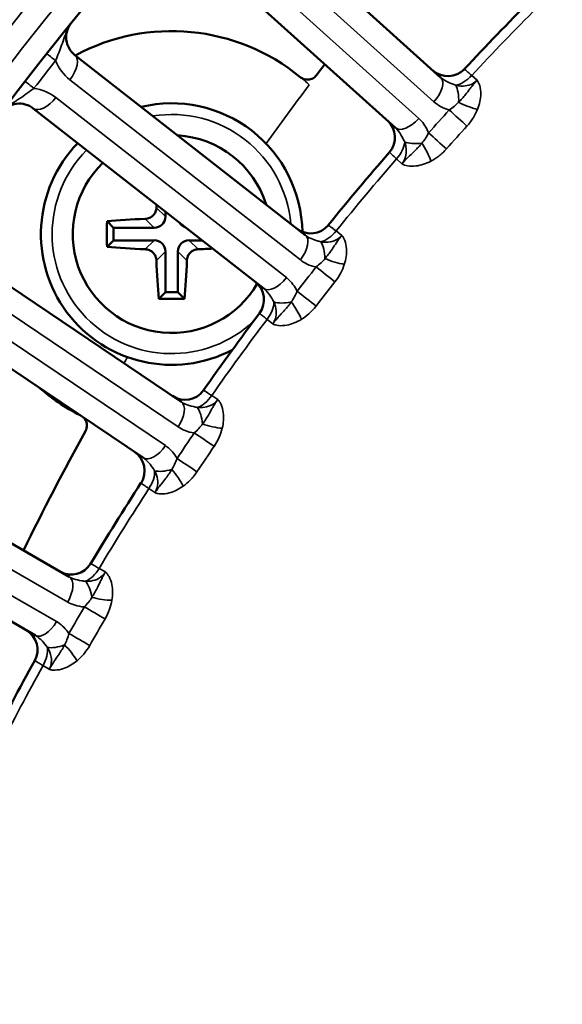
# Model space of a CAD drawing. Header units: inches. Extents: x 0 to 93.5, y 0 to 66.1.
# Tile 49 of 256: x 26.6 to 27.6, y 39.1 to 40.8. Entities that reach past the tile are written whole.
import ezdxf

# ---------------------------------------------------------------- set-up
doc = ezdxf.new("R2010")
doc.units = ezdxf.units.IN
doc.header["$LTSCALE"] = 4
doc.header["$MEASUREMENT"] = 0
for name, color, linetype, lineweight in [('Dimension (ANSI)', 7, 'Continuous', 25), ('Visible (ANSI)', 7, 'Continuous', 50), ('Visible Narrow (ANSI)', 7, 'Continuous', 35)]:
    doc.layers.add(name, color=color, linetype=linetype, lineweight=lineweight)
doc.styles.add('Note Text (ANSI)', font='arial.ttf')
doc.dimstyles.new('Default (ANSI)', dxfattribs={"dimscale": 4, "dimtxt": 0.24, "dimasz": 0.098425, "dimexe": 0.125, "dimexo": 0.0625, "dimgap": 0.031496, "dimtad": 0, "dimtih": 1, "dimtoh": 1, "dimrnd": 1e-08, "dimzin": 4, "dimdsep": 46, "dimtxsty": 'Note Text (ANSI)', "dimcen": 0.09, "dimdle": 0.393701, "dimclrd": 256, "dimclre": 256, "dimclrt": 256, "dimadec": 0, "dimazin": 1, "dimtfac": 0.5, "dimtofl": 0, "dimtmove": 0, "dimatfit": 3, "dimfxl": 1, "dimtolj": 1, "dimtzin": 4, "dimlwd": -1, "dimlwe": -1, "dimarcsym": 0})

# ---------------------------------------------------------------- blocks, each defined once
blk = doc.blocks.new('*D16')
at = {"layer": 'Defpoints', "color": 0, "transparency": 16777216}
for p in [(15.4446, 45.9182), (30.9951, 45.9182), (21.6498, 28.5826)]:
    blk.add_point(p, dxfattribs=at)
at = {"layer": 'Dimension (ANSI)', "transparency": 16777216}
for p, q in [((30.7451, 45.9182), (14.9446, 45.9182)), ((15.4446, 28.9763), (15.4446, 45.5245)), ((21.3998, 28.5826), (14.9446, 28.5826))]:
    blk.add_line(p, q, dxfattribs=at)
for points in [[(15.379, 45.5245), (15.5102, 45.5245), (15.4446, 45.9182)], [(15.379, 28.9763), (15.5102, 28.9763), (15.4446, 28.5826)]]:
    blk.add_solid(points, dxfattribs=at)
at = {"layer": 'Dimension (ANSI)', "transparency": 16777216, "insert": (14.3376, 35.6778), "char_height": 0.96, "attachment_point": 1, "rotation": 90, "style": 'Note Text (ANSI)'}
blk.add_mtext('\\A1;17.34', dxfattribs=at)

msp = doc.modelspace()

# ---------------------------------------------------------------- linework, layer by layer
at = {"layer": 'Visible (ANSI)'}
for p, q in [((27.3699, 40.7388), (26.9904, 41.0805)), ((26.9114, 40.9928), (27.2909, 40.651)), ((27.1336, 40.4636), (26.7311, 40.778)), ((26.6584, 40.6849), (27.0609, 40.3705)), ((26.8892, 40.5046), (26.8892, 40.4959)), ((26.7873, 40.4878), (26.7987, 40.4765)), ((26.8697, 40.4765), (26.7987, 40.4765)), ((26.7987, 40.4765), (26.7987, 40.4545)), ((26.917, 40.1725), (26.4936, 40.4581)), ((26.7873, 40.4432), (26.7987, 40.4545)), ((26.7987, 40.4545), (26.8697, 40.4545)), ((26.9306, 40.4545), (26.9533, 40.4545)), ((26.8892, 40.435), (26.8892, 40.364)), ((26.9112, 40.364), (26.9112, 40.435)), ((26.4276, 40.3602), (26.851, 40.0746)), ((26.8779, 40.3526), (26.8892, 40.364)), ((26.8892, 40.364), (26.9112, 40.364)), ((26.9225, 40.3526), (26.9112, 40.364)), ((26.7213, 39.8671), (26.279, 40.1224)), ((26.22, 40.0201), (26.6623, 39.7648))]:
    msp.add_line(p, q, dxfattribs=at)
for radius in [8.189, 6.1811, 5.8661, 5.748]:
    msp.add_circle((31.1926, 37.2174), radius, dxfattribs=at)
for centre, radius, start, end in [((31.1926, 37.2174), 5.1772, 135.0811, 136.9189), ((26.7554, 40.809), 0.0394, 141.0121, 232), ((26.9002, 40.4655), 0.3543, 50.6471, 118.3432), ((27.3825, 40.7804), 0.0394, 228, 316.9189), ((26.6342, 40.6539), 0.0394, 52, 142.5656), ((26.9002, 40.4655), 0.2283, 1.0007, 103.4909), ((27.2508, 40.6342), 0.0394, 319.0811, 48), ((26.9002, 40.4655), 0.1727, 17.4173, 86.5827), ((26.9002, 40.4655), 0.2283, 135.9499, 297.6721), ((31.1926, 37.2174), 5.1772, 139.0811, 140.9189), ((26.9002, 40.4655), 0.1727, 133.9888, 329.9268), ((27.1432, 40.506), 0.0394, 232, 320.9189), ((27.022, 40.3509), 0.0394, 323.0811, 52), ((31.1926, 37.2174), 5.1772, 143.0811, 144.9189), ((26.9002, 40.4655), 0.3543, 228.8543, 243.1457), ((26.9237, 40.2155), 0.0394, 236, 324.9189), ((26.8136, 40.0523), 0.0394, 327.0811, 56), ((31.1926, 37.2174), 5.1772, 147.0811, 148.9189), ((26.725, 39.9104), 0.0394, 240, 328.9189), ((26.6265, 39.7399), 0.0394, 331.0811, 60), ((31.1926, 37.2174), 5.1772, 151.0811, 152.9189)]:
    msp.add_arc(centre, radius, start, end, dxfattribs=at)
for centre, major_axis, ratio, start_param, end_param in [((26.9003, 40.4655), (0, -0.1969), 0.139173, 4.449636, 4.476393), ((26.8694, 40.4963), (0.0142, -0.0142), 0.980815, 5.507472, 7.058898), ((26.8115, 40.4655), (0, -0.1753), 0.139173, 4.584604, 4.840174), ((26.9002, 40.4654), (-0.1969, 0), 0.139173, 4.948385, 5.32314), ((26.931, 40.4963), (-0.0142, -0.0142), 0.980815, 6.111802, 6.694273), ((26.9002, 40.4656), (0.1969, 0), 0.139173, 4.101638, 4.476393), ((26.8694, 40.4347), (0.0142, 0.0142), 0.980815, 5.507472, 7.058898), ((26.931, 40.4347), (-0.0142, 0.0142), 0.980815, 5.507472, 7.058898), ((26.9002, 40.4656), (0.1969, 0), 0.139173, 4.948385, 5.084768), ((26.9003, 40.4655), (0, -0.1969), 0.139173, 4.948385, 5.32314), ((26.9001, 40.4655), (0, 0.1969), 0.139173, 4.101638, 4.476393), ((26.9002, 40.3768), (0.1753, 0), 0.139173, 4.584604, 4.840174)]:
    msp.add_ellipse(centre, major_axis=major_axis, ratio=ratio, start_param=start_param, end_param=end_param, dxfattribs=at)
for points in [[(27.153, 40.7428), (27.1579, 40.7492), (27.1628, 40.7556), (27.1677, 40.762)], [(26.6412, 39.9131), (26.6757, 39.9835), (26.7119, 40.0531), (26.7497, 40.1217)]]:
    msp.add_open_spline(points, degree=3, dxfattribs=at)
for points, knots in [([(27.1249, 40.7395), (27.1269, 40.7379), (27.1291, 40.7366), (27.134, 40.7351), (27.1366, 40.7349), (27.1417, 40.7353), (27.1442, 40.7361), (27.1477, 40.7379), (27.149, 40.7387), (27.1512, 40.7406), (27.1522, 40.7417), (27.153, 40.7428)], [0, 0, 0, 0, 0.01953222, 0.01953222, 0.03906445, 0.03906445, 0.05859667, 0.05859667, 0.06961597, 0.06961597, 0.08063528, 0.08063528, 0.08063528, 0.08063528]), ([(26.8737, 40.5115), (26.8736, 40.5092), (26.873, 40.5066), (26.871, 40.5019), (26.8695, 40.4997), (26.8677, 40.498), (26.866, 40.4962), (26.8638, 40.4947), (26.859, 40.4927), (26.8565, 40.4921), (26.8542, 40.492)], [-0.0372591, -0.0372591, -0.0372591, -0.0372591, -0.01882443, -0.01882443, 0, 0, 0, 0.01882443, 0.01882443, 0.0372591, 0.0372591, 0.0372591, 0.0372591]), ([(26.8542, 40.439), (26.8565, 40.4389), (26.859, 40.4383), (26.8638, 40.4363), (26.866, 40.4348), (26.8677, 40.433), (26.8695, 40.4313), (26.871, 40.4291), (26.873, 40.4243), (26.8736, 40.4218), (26.8737, 40.4195)], [-0.0372591, -0.0372591, -0.0372591, -0.0372591, -0.01882443, -0.01882443, 0, 0, 0, 0.01882443, 0.01882443, 0.0372591, 0.0372591, 0.0372591, 0.0372591]), ([(26.9267, 40.4195), (26.9268, 40.4218), (26.9273, 40.4243), (26.9294, 40.4291), (26.9309, 40.4313), (26.9327, 40.433), (26.9344, 40.4348), (26.9366, 40.4363), (26.9413, 40.4383), (26.9439, 40.4389), (26.9462, 40.439)], [-0.0372591, -0.0372591, -0.0372591, -0.0372591, -0.01882443, -0.01882443, 0, 0, 0, 0.01882443, 0.01882443, 0.0372591, 0.0372591, 0.0372591, 0.0372591]), ([(26.7497, 40.1217), (26.7509, 40.124), (26.7517, 40.1264), (26.7523, 40.1315), (26.7521, 40.1341), (26.7507, 40.139), (26.7495, 40.1413), (26.7474, 40.144), (26.7468, 40.1447), (26.7462, 40.1453)], [0, 0, 0, 0, 0.01953222, 0.01953222, 0.03906445, 0.03906445, 0.05859667, 0.05859667, 0.06512839, 0.06512839, 0.06512839, 0.06512839])]:
    msp.add_open_spline(points, degree=3, knots=knots, dxfattribs=at)
at = {"layer": 'Visible Narrow (ANSI)'}
for p, q in [((26.9787, 41.0381), (27.3582, 40.6964)), ((27.3319, 40.6671), (26.9523, 41.0089)), ((26.7224, 40.7349), (27.1249, 40.4204)), ((27.4241, 40.7425), (27.4335, 40.734)), ((27.1006, 40.3894), (26.6982, 40.7038)), ((27.3023, 40.5883), (27.2929, 40.5968)), ((26.8892, 40.4959), (26.8737, 40.5115)), ((26.8542, 40.492), (26.8697, 40.4765)), ((27.1873, 40.471), (27.1973, 40.4632)), ((26.8697, 40.4545), (26.8542, 40.439)), ((26.9462, 40.439), (26.9306, 40.4545)), ((26.8737, 40.4195), (26.8892, 40.435)), ((26.9112, 40.435), (26.9267, 40.4195)), ((26.4879, 40.4145), (26.9113, 40.1289)), ((26.8893, 40.0962), (26.4659, 40.3818)), ((27.0766, 40.3088), (27.0667, 40.3165)), ((26.9701, 40.1837), (26.9806, 40.1766)), ((26.2764, 40.0785), (26.7187, 39.8231)), ((26.699, 39.789), (26.2567, 40.0444)), ((26.871, 40.0141), (26.8605, 40.0212)), ((26.7735, 39.8819), (26.7845, 39.8756)), ((26.6865, 39.7058), (26.6755, 39.7122))]:
    msp.add_line(p, q, dxfattribs=at)
for radius in [6.3662, 5.8268, 5.7874]:
    msp.add_circle((31.1926, 37.2174), radius, dxfattribs=at)
for centre, radius, start, end in [((31.1926, 37.2174), 5.1602, 135.0882, 136.9118), ((31.1771, 37.2295), 5.7087, 141.6921, 142.3079), ((26.7709, 40.7969), 0.0787, 201.3542, 232), ((26.9002, 40.4655), 0.3543, 47.3289, 50.6471), ((26.6497, 40.6418), 0.0787, 52, 82.6458), ((26.9002, 40.4655), 0.2087, 4.9515, 99.0485), ((26.9002, 40.4655), 0.2087, 135.3767, 313.3743), ((31.1926, 37.2174), 5.1602, 139.0882, 140.9118), ((31.1926, 37.2174), 5.1602, 143.0882, 144.9118), ((31.1926, 37.2174), 5.1602, 147.0882, 148.9118), ((31.1926, 37.2174), 5.1602, 151.0882, 152.9118)]:
    msp.add_arc(centre, radius, start, end, dxfattribs=at)
for centre, major_axis, ratio, start_param, end_param in [((26.7131, 40.7561), (-0.0309, 0.0244), 0.003103, 0, 1.047206), ((26.7069, 40.747), (0.0242, 0.031), 0.5, 4.712389, 6.283185), ((27.3436, 40.7095), (0.0263, 0.0293), 0.5, 4.712389, 6.283185), ((27.4077, 40.7578), (-0.0263, -0.0293), 0.5698, 0.629236, 1.559974), ((26.6753, 40.7078), (-0.0312, 0.0241), 0.003103, 5.235979, 6.283185), ((27.3847, 40.6928), (-0.0033, -0.0392), 0.417627, 1.675906, 2.580298), ((26.6827, 40.716), (-0.0242, -0.031), 0.5, 0, 1.570796), ((27.418, 40.6983), (0.0366, -0.0146), 0.23794, 4.336885, 5.267623), ((27.3172, 40.6803), (-0.0263, -0.0293), 0.5, 0, 1.570796), ((32.642, 35.9123), (-5.4846, -6.0913), 0.866025, 4.709107, 4.715671), ((27.3995, 40.6689), (-0.0292, 0.0264), 0.001641, 1.0472, 2.169907), ((32.6503, 35.9049), (5.4609, 6.0649), 0.866025, 1.567514, 1.574079), ((27.3635, 40.629), (0.0293, -0.0263), 0.001641, 0.971686, 2.094393), ((27.276, 40.6115), (-0.0263, -0.0293), 0.5698, 1.581619, 2.512357), ((27.3382, 40.6411), (-0.0387, -0.0073), 0.417627, 0.561295, 1.465687), ((27.3362, 40.6075), (-0.0183, 0.0349), 0.23794, 4.157155, 5.087893), ((27.1094, 40.4325), (0.0242, 0.031), 0.5, 4.712389, 6.283185), ((27.1699, 40.4851), (-0.0242, -0.031), 0.5698, 0.629236, 1.559974), ((27.1515, 40.4187), (-0.0005, -0.0394), 0.417627, 1.675906, 2.580298), ((27.1844, 40.4265), (0.0375, -0.012), 0.23794, 4.336885, 5.267623), ((32.7295, 36.0166), (-5.0464, -6.459), 0.866025, 4.709107, 4.715671), ((27.1679, 40.3959), (-0.031, 0.0243), 0.001641, 1.0472, 2.169907), ((27.0851, 40.4015), (-0.0242, -0.031), 0.5, 0, 1.570796), ((32.7383, 36.0097), (5.0245, 6.4311), 0.866025, 1.567514, 1.574079), ((27.1348, 40.3535), (0.0311, -0.0242), 0.001641, 0.971686, 2.094393), ((27.0487, 40.33), (-0.0242, -0.031), 0.5698, 1.581619, 2.512357), ((27.1087, 40.3639), (-0.0381, -0.01), 0.417627, 0.561295, 1.465687), ((27.1091, 40.3302), (-0.0207, 0.0335), 0.23794, 4.157155, 5.087893), ((26.895, 40.1399), (0.022, 0.0326), 0.5, 4.712389, 6.283185), ((26.9518, 40.1966), (-0.022, -0.0326), 0.5698, 0.629236, 1.559974), ((26.9381, 40.129), (0.0022, -0.0393), 0.417627, 1.675906, 2.580298), ((26.9703, 40.1391), (0.0383, -0.0093), 0.23794, 4.336885, 5.267623), ((32.8095, 36.1267), (-4.5835, -6.7953), 0.866025, 4.709107, 4.715671), ((26.956, 40.1075), (-0.0326, 0.0221), 0.001641, 1.0472, 2.169907), ((26.873, 40.1072), (-0.022, -0.0326), 0.5, 0, 1.570796), ((32.8188, 36.1205), (4.5637, 6.7659), 0.866025, 1.567514, 1.574079), ((26.9259, 40.0628), (0.0327, -0.0219), 0.001641, 0.971686, 2.094393), ((26.8417, 40.0334), (-0.022, -0.0326), 0.5698, 1.581619, 2.512357), ((26.8992, 40.0714), (-0.0373, -0.0127), 0.417627, 0.561295, 1.465687), ((26.9019, 40.0378), (-0.023, 0.032), 0.23794, 4.157155, 5.087893), ((26.7543, 39.8935), (-0.0197, -0.0341), 0.5698, 0.629236, 1.559974), ((26.7016, 39.833), (0.0197, 0.0341), 0.5, 4.712389, 6.283185), ((26.7453, 39.8252), (0.005, -0.0391), 0.417627, 1.675906, 2.580298), ((26.7767, 39.8375), (0.0388, -0.0066), 0.23794, 4.336885, 5.267623), ((32.8817, 36.2422), (-4.0983, -7.0985), 0.866025, 4.709107, 4.715671), ((26.7647, 39.8049), (-0.034, 0.0198), 0.001641, 1.0472, 2.169907), ((32.8913, 36.2366), (4.0806, 7.0678), 0.866025, 1.567514, 1.574079), ((26.682, 39.7989), (-0.0197, -0.0341), 0.5, 0, 1.570796), ((26.7378, 39.7583), (0.0342, -0.0196), 0.001641, 0.971686, 2.094393), ((26.6559, 39.723), (-0.0197, -0.0341), 0.5698, 1.581619, 2.512357), ((26.7106, 39.7649), (-0.0363, -0.0152), 0.417627, 0.561295, 1.465687), ((26.7156, 39.7316), (-0.0251, 0.0303), 0.23794, 4.157155, 5.087893)]:
    msp.add_ellipse(centre, major_axis=major_axis, ratio=ratio, start_param=start_param, end_param=end_param, dxfattribs=at)
for points, knots in [([(26.6976, 40.7682), (26.6993, 40.7725), (26.7011, 40.7771), (26.7047, 40.7861), (26.7064, 40.7906), (26.7081, 40.7953), (26.7098, 40.8), (26.7115, 40.8047), (26.7141, 40.8123), (26.715, 40.8147), (26.7169, 40.8196), (26.7178, 40.8219), (26.7197, 40.8259), (26.7201, 40.8267), (26.7212, 40.8285), (26.7216, 40.8293), (26.7227, 40.831), (26.7229, 40.8314), (26.7236, 40.8323), (26.7237, 40.8325), (26.7241, 40.8329), (26.7241, 40.833), (26.7243, 40.8331), (26.7244, 40.8334), (26.7248, 40.8338)], [0, 0, 0, 0, 0.0566386, 0.0566386, 0.1115465, 0.1115465, 0.1115465, 0.1664545, 0.1664545, 0.1915781, 0.1915781, 0.2124246, 0.2124246, 0.2177588, 0.2177588, 0.2215388, 0.2215388, 0.2226832, 0.2226832, 0.2229871, 0.2229871, 0.2230401, 0.2230401, 0.223093, 0.223093, 0.223093, 0.223093]), ([(27.4241, 40.7425), (27.4216, 40.7446), (27.4194, 40.7465), (27.4146, 40.7507), (27.4126, 40.7524), (27.4114, 40.7534), (27.4113, 40.7536), (27.4113, 40.7536)], [0, 0, 0, 0, 0.060011, 0.060011, 0.1560285, 0.1560285, 0.1920118, 0.1920118, 0.1920118, 0.1920118]), ([(27.3962, 40.7253), (27.394, 40.7261), (27.392, 40.7269), (27.3848, 40.7297), (27.3804, 40.7316), (27.3741, 40.7354), (27.3719, 40.737), (27.3699, 40.7388)], [-0.129604, -0.129604, -0.129604, -0.129604, -0.1061449, -0.1061449, -0.040825, -0.040825, 0, 0, 0, 0]), ([(26.6029, 40.6778), (26.6031, 40.6781), (26.6033, 40.6783), (26.6034, 40.6784), (26.6035, 40.6785), (26.6038, 40.6789), (26.6039, 40.6791), (26.6047, 40.68), (26.605, 40.6803), (26.6063, 40.6818), (26.607, 40.6824), (26.6085, 40.6838), (26.6092, 40.6844), (26.6126, 40.6873), (26.6146, 40.6887), (26.6212, 40.6933), (26.6252, 40.6959), (26.6342, 40.7018), (26.639, 40.7051), (26.6492, 40.7122), (26.6547, 40.7161), (26.6598, 40.7199)], [0, 0, 0, 0, 0.0000415, 0.0000415, 0.0000945, 0.0000945, 0.0003984, 0.0003984, 0.0015428, 0.0015428, 0.0053228, 0.0053228, 0.010657, 0.010657, 0.0315035, 0.0315035, 0.0812568, 0.0812568, 0.1459688, 0.1459688, 0.2230816, 0.2230816, 0.2230816, 0.2230816]), ([(27.4335, 40.734), (27.4297, 40.73), (27.4248, 40.727), (27.4149, 40.7241), (27.4102, 40.7236), (27.4023, 40.7241), (27.3992, 40.7246), (27.3962, 40.7253)], [-1.5053387, -1.5053387, -1.5053387, -1.5053387, -1.4223073, -1.4223073, -1.356479, -1.356479, -1.3153364, -1.3153364, -1.3153364, -1.3153364]), ([(27.4335, 40.734), (27.4333, 40.7338), (27.4333, 40.7338), (27.4332, 40.7337), (27.4331, 40.7336), (27.433, 40.7335), (27.4329, 40.7334), (27.4327, 40.7332), (27.4326, 40.733), (27.432, 40.7324), (27.4318, 40.7322), (27.4307, 40.731), (27.4303, 40.7304), (27.4288, 40.7287), (27.4281, 40.7278), (27.4264, 40.7258), (27.4256, 40.7248), (27.4234, 40.7221), (27.4222, 40.7205), (27.4182, 40.7154), (27.4159, 40.7123), (27.4135, 40.7094), (27.4115, 40.7069), (27.4095, 40.7045), (27.4055, 40.6999), (27.4034, 40.6977), (27.4013, 40.6956)], [-0.0000072, -0.0000072, -0.0000072, -0.0000072, 0.0000144, 0.0000144, 0.000036, 0.000036, 0.0000793, 0.0000793, 0.0002391, 0.0002391, 0.0007972, 0.0007972, 0.0028304, 0.0028304, 0.0079047, 0.0079047, 0.0158167, 0.0158167, 0.0316406, 0.0316406, 0.0741838, 0.0741838, 0.0741838, 0.1112792, 0.1112792, 0.1483747, 0.1483747, 0.1483747, 0.1483747]), ([(27.4343, 40.6833), (27.4361, 40.6876), (27.4374, 40.6921), (27.4394, 40.7012), (27.4399, 40.7057), (27.4399, 40.7101), (27.44, 40.7151), (27.4394, 40.7201), (27.4376, 40.7264), (27.437, 40.7281), (27.4359, 40.7305), (27.4355, 40.7312), (27.4347, 40.7324), (27.4344, 40.7329), (27.4339, 40.7335), (27.4338, 40.7337), (27.4336, 40.7339), (27.4336, 40.7339), (27.4335, 40.734), (27.4335, 40.734), (27.4335, 40.734), (27.4335, 40.734), (27.4335, 40.734), (27.4335, 40.734), (27.4335, 40.734), (27.4335, 40.734), (27.4335, 40.734)], [-0.1483747, -0.1483747, -0.1483747, -0.1483747, -0.1112792, -0.1112792, -0.0741838, -0.0741838, -0.0741838, -0.0316406, -0.0316406, -0.0158167, -0.0158167, -0.0079047, -0.0079047, -0.0028304, -0.0028304, -0.0007972, -0.0007972, -0.0002391, -0.0002391, -0.0000793, -0.0000793, -0.000036, -0.000036, -0.0000144, -0.0000144, 0.0000072, 0.0000072, 0.0000072, 0.0000072]), ([(27.3582, 40.6964), (27.3617, 40.6933), (27.3655, 40.6905), (27.3744, 40.6856), (27.3795, 40.6836), (27.3848, 40.6821)], [0, 0, 0, 0, 0.04082497, 0.04082497, 0.08802318, 0.08802318, 0.08802318, 0.08802318]), ([(27.4013, 40.6956), (27.3991, 40.6932), (27.3966, 40.6909), (27.3911, 40.6864), (27.388, 40.6841), (27.3848, 40.6821)], [0, 0, 0, 0, 0.04206682, 0.04206682, 0.08937438, 0.08937438, 0.08937438, 0.08937438]), ([(27.4159, 40.654), (27.42, 40.6586), (27.4238, 40.6636), (27.4299, 40.6734), (27.4323, 40.6783), (27.4343, 40.6833)], [-0.08937438, -0.08937438, -0.08937438, -0.08937438, -0.04206682, -0.04206682, 0, 0, 0, 0]), ([(27.3488, 40.6421), (27.3483, 40.6434), (27.3478, 40.6447), (27.3436, 40.654), (27.3383, 40.6613), (27.3319, 40.6671)], [0.04155794, 0.04155794, 0.04155794, 0.04155794, 0.05326495, 0.05326495, 0.12966332, 0.12966332, 0.12966332, 0.12966332]), ([(27.2909, 40.651), (27.2945, 40.6477), (27.2977, 40.6436), (27.3027, 40.635), (27.3046, 40.6311), (27.3071, 40.6263)], [-0.1296633, -0.1296633, -0.1296633, -0.1296633, -0.053265, -0.053265, 0, 0, 0, 0]), ([(27.3488, 40.6421), (27.3472, 40.6388), (27.3453, 40.6355), (27.3413, 40.6295), (27.3393, 40.6268), (27.3372, 40.6243)], [0, 0, 0, 0, 0.04730953, 0.04730953, 0.08937438, 0.08937438, 0.08937438, 0.08937438]), ([(27.3071, 40.6263), (27.308, 40.6236), (27.3088, 40.6209), (27.3111, 40.6081), (27.3094, 40.5982), (27.3036, 40.5899), (27.303, 40.5891), (27.3023, 40.5883)], [-1.3153368, -1.3153368, -1.3153368, -1.3153368, -1.2778206, -1.2778206, -1.1409582, -1.1409582, -1.1253345, -1.1253345, -1.1253345, -1.1253345]), ([(27.3372, 40.6243), (27.3353, 40.622), (27.3333, 40.6197), (27.3292, 40.6152), (27.327, 40.613), (27.3247, 40.6107), (27.322, 40.6081), (27.3192, 40.6055), (27.3145, 40.6009), (27.3131, 40.5996), (27.3106, 40.5971), (27.3097, 40.5962), (27.3079, 40.5944), (27.3071, 40.5936), (27.3055, 40.5919), (27.305, 40.5914), (27.304, 40.5902), (27.3037, 40.5899), (27.3032, 40.5893), (27.3031, 40.5892), (27.3028, 40.5889), (27.3027, 40.5888), (27.3026, 40.5887), (27.3026, 40.5887), (27.3025, 40.5886), (27.3025, 40.5886), (27.3023, 40.5883)], [0, 0, 0, 0, 0.0370955, 0.0370955, 0.074191, 0.074191, 0.074191, 0.1167341, 0.1167341, 0.132558, 0.132558, 0.14047, 0.14047, 0.1455443, 0.1455443, 0.1475776, 0.1475776, 0.1481357, 0.1481357, 0.1482955, 0.1482955, 0.1483387, 0.1483387, 0.1483603, 0.1483603, 0.148382, 0.148382, 0.148382, 0.148382]), ([(27.2805, 40.6084), (27.2805, 40.6084), (27.2816, 40.6074), (27.2848, 40.6044), (27.2866, 40.6027), (27.29, 40.5996), (27.2914, 40.5982), (27.2929, 40.5968)], [0, 0, 0, 0, 0.0913718, 0.0913718, 0.1533041, 0.1533041, 0.1920118, 0.1920118, 0.1920118, 0.1920118]), ([(27.3529, 40.5928), (27.3576, 40.5953), (27.3622, 40.5982), (27.3713, 40.6053), (27.3759, 40.6096), (27.38, 40.6142)], [-0.08937438, -0.08937438, -0.08937438, -0.08937438, -0.04730953, -0.04730953, 0, 0, 0, 0]), ([(27.3023, 40.5883), (27.3023, 40.5883), (27.3023, 40.5883), (27.3023, 40.5883), (27.3023, 40.5883), (27.3023, 40.5883), (27.3023, 40.5883), (27.3023, 40.5883), (27.3024, 40.5883), (27.3024, 40.5883), (27.3025, 40.5882), (27.3027, 40.5881), (27.3029, 40.5879), (27.3035, 40.5875), (27.304, 40.5873), (27.3053, 40.5866), (27.3061, 40.5863), (27.3085, 40.5854), (27.3103, 40.585), (27.3167, 40.5838), (27.3218, 40.5838), (27.3268, 40.5844), (27.3312, 40.5849), (27.3356, 40.5859), (27.3444, 40.5888), (27.3487, 40.5906), (27.3529, 40.5928)], [-0.148382, -0.148382, -0.148382, -0.148382, -0.1483603, -0.1483603, -0.1483387, -0.1483387, -0.1482955, -0.1482955, -0.1481357, -0.1481357, -0.1475776, -0.1475776, -0.1455443, -0.1455443, -0.14047, -0.14047, -0.132558, -0.132558, -0.1167341, -0.1167341, -0.074191, -0.074191, -0.074191, -0.0370955, -0.0370955, 0, 0, 0, 0]), ([(27.1873, 40.471), (27.1848, 40.4729), (27.1824, 40.4747), (27.1773, 40.4785), (27.1752, 40.4801), (27.174, 40.481), (27.1738, 40.4812), (27.1738, 40.4812)], [0, 0, 0, 0, 0.060011, 0.060011, 0.1560285, 0.1560285, 0.1920118, 0.1920118, 0.1920118, 0.1920118]), ([(27.1607, 40.4519), (27.1585, 40.4526), (27.1564, 40.4532), (27.149, 40.4555), (27.1445, 40.4571), (27.138, 40.4605), (27.1357, 40.4619), (27.1336, 40.4636)], [-0.129604, -0.129604, -0.129604, -0.129604, -0.1061449, -0.1061449, -0.040825, -0.040825, 0, 0, 0, 0]), ([(27.1973, 40.4632), (27.1939, 40.4589), (27.1892, 40.4557), (27.1795, 40.4521), (27.1749, 40.4512), (27.1669, 40.4511), (27.1638, 40.4514), (27.1607, 40.4519)], [-1.5053388, -1.5053388, -1.5053388, -1.5053388, -1.4223071, -1.4223071, -1.3564791, -1.3564791, -1.3153365, -1.3153365, -1.3153365, -1.3153365]), ([(27.1973, 40.4632), (27.1971, 40.463), (27.1971, 40.463), (27.197, 40.4629), (27.197, 40.4628), (27.1969, 40.4627), (27.1968, 40.4626), (27.1966, 40.4623), (27.1965, 40.4622), (27.196, 40.4615), (27.1958, 40.4613), (27.1948, 40.46), (27.1944, 40.4594), (27.193, 40.4576), (27.1924, 40.4567), (27.1908, 40.4545), (27.1901, 40.4535), (27.1881, 40.4506), (27.187, 40.449), (27.1834, 40.4436), (27.1813, 40.4404), (27.1792, 40.4373), (27.1773, 40.4346), (27.1755, 40.4321), (27.1718, 40.4272), (27.1699, 40.4249), (27.168, 40.4226)], [-0.0000072, -0.0000072, -0.0000072, -0.0000072, 0.0000144, 0.0000144, 0.000036, 0.000036, 0.0000793, 0.0000793, 0.0002391, 0.0002391, 0.0007972, 0.0007972, 0.0028304, 0.0028304, 0.0079047, 0.0079047, 0.0158167, 0.0158167, 0.0316406, 0.0316406, 0.0741838, 0.0741838, 0.0741838, 0.1112792, 0.1112792, 0.1483747, 0.1483747, 0.1483747, 0.1483747]), ([(27.2017, 40.4126), (27.2031, 40.4171), (27.2042, 40.4217), (27.2055, 40.4309), (27.2057, 40.4354), (27.2054, 40.4398), (27.2052, 40.4448), (27.2043, 40.4498), (27.202, 40.4559), (27.2012, 40.4576), (27.2, 40.4599), (27.1995, 40.4606), (27.1987, 40.4617), (27.1983, 40.4622), (27.1978, 40.4627), (27.1977, 40.4629), (27.1975, 40.4631), (27.1974, 40.4631), (27.1974, 40.4632), (27.1973, 40.4632), (27.1973, 40.4632), (27.1973, 40.4632), (27.1973, 40.4632), (27.1973, 40.4632), (27.1973, 40.4632), (27.1973, 40.4632), (27.1973, 40.4632)], [-0.1483747, -0.1483747, -0.1483747, -0.1483747, -0.1112792, -0.1112792, -0.0741838, -0.0741838, -0.0741838, -0.0316406, -0.0316406, -0.0158167, -0.0158167, -0.0079047, -0.0079047, -0.0028304, -0.0028304, -0.0007972, -0.0007972, -0.0002391, -0.0002391, -0.0000793, -0.0000793, -0.000036, -0.000036, -0.0000144, -0.0000144, 0.0000072, 0.0000072, 0.0000072, 0.0000072]), ([(27.1249, 40.4204), (27.1285, 40.4176), (27.1325, 40.4151), (27.1418, 40.4108), (27.147, 40.4091), (27.1524, 40.4081)], [0, 0, 0, 0, 0.04082497, 0.04082497, 0.08802318, 0.08802318, 0.08802318, 0.08802318]), ([(27.168, 40.4226), (27.1659, 40.4201), (27.1635, 40.4176), (27.1584, 40.4127), (27.1554, 40.4103), (27.1524, 40.4081)], [0, 0, 0, 0, 0.04206682, 0.04206682, 0.08937438, 0.08937438, 0.08937438, 0.08937438]), ([(27.1853, 40.3822), (27.1892, 40.387), (27.1926, 40.3923), (27.198, 40.4025), (27.2001, 40.4076), (27.2017, 40.4126)], [-0.08937438, -0.08937438, -0.08937438, -0.08937438, -0.04206682, -0.04206682, 0, 0, 0, 0]), ([(27.1193, 40.3657), (27.1187, 40.3669), (27.1181, 40.3681), (27.1132, 40.3771), (27.1075, 40.384), (27.1006, 40.3894)], [0.04155794, 0.04155794, 0.04155794, 0.04155794, 0.05326495, 0.05326495, 0.12966332, 0.12966332, 0.12966332, 0.12966332]), ([(27.0609, 40.3705), (27.0648, 40.3675), (27.0682, 40.3635), (27.0738, 40.3554), (27.076, 40.3516), (27.0787, 40.347)], [-0.1296633, -0.1296633, -0.1296633, -0.1296633, -0.053265, -0.053265, 0, 0, 0, 0]), ([(27.1193, 40.3657), (27.1179, 40.3622), (27.1162, 40.3588), (27.1127, 40.3525), (27.1109, 40.3497), (27.1089, 40.3471)], [0, 0, 0, 0, 0.04730953, 0.04730953, 0.08937438, 0.08937438, 0.08937438, 0.08937438]), ([(27.1089, 40.3471), (27.1072, 40.3446), (27.1054, 40.3422), (27.1016, 40.3374), (27.0996, 40.3351), (27.0974, 40.3326), (27.0949, 40.3298), (27.0923, 40.327), (27.0879, 40.3222), (27.0866, 40.3207), (27.0843, 40.3181), (27.0835, 40.3171), (27.0818, 40.3151), (27.0811, 40.3143), (27.0796, 40.3125), (27.0791, 40.312), (27.0782, 40.3107), (27.0779, 40.3104), (27.0774, 40.3098), (27.0773, 40.3097), (27.0771, 40.3094), (27.077, 40.3093), (27.0769, 40.3092), (27.0769, 40.3091), (27.0768, 40.309), (27.0768, 40.309), (27.0766, 40.3088)], [0, 0, 0, 0, 0.0370955, 0.0370955, 0.074191, 0.074191, 0.074191, 0.1167341, 0.1167341, 0.132558, 0.132558, 0.14047, 0.14047, 0.1455443, 0.1455443, 0.1475776, 0.1475776, 0.1481357, 0.1481357, 0.1482955, 0.1482955, 0.1483387, 0.1483387, 0.1483603, 0.1483603, 0.148382, 0.148382, 0.148382, 0.148382]), ([(27.0787, 40.347), (27.0799, 40.3444), (27.0808, 40.3417), (27.084, 40.3291), (27.0831, 40.3191), (27.0779, 40.3105), (27.0773, 40.3096), (27.0766, 40.3088)], [-1.3153369, -1.3153369, -1.3153369, -1.3153369, -1.277968, -1.277968, -1.1411502, -1.1411502, -1.1253346, -1.1253346, -1.1253346, -1.1253346]), ([(27.1268, 40.3167), (27.1313, 40.3195), (27.1357, 40.3228), (27.1443, 40.3305), (27.1486, 40.3351), (27.1524, 40.34)], [-0.08937438, -0.08937438, -0.08937438, -0.08937438, -0.04730953, -0.04730953, 0, 0, 0, 0]), ([(27.0535, 40.3272), (27.0535, 40.3272), (27.0546, 40.3263), (27.0581, 40.3235), (27.0599, 40.322), (27.0635, 40.3191), (27.0651, 40.3179), (27.0667, 40.3165)], [0, 0, 0, 0, 0.0913717, 0.0913717, 0.153304, 0.153304, 0.1920118, 0.1920118, 0.1920118, 0.1920118]), ([(27.0766, 40.3088), (27.0766, 40.3088), (27.0766, 40.3088), (27.0766, 40.3088), (27.0766, 40.3088), (27.0766, 40.3088), (27.0767, 40.3088), (27.0767, 40.3087), (27.0767, 40.3087), (27.0767, 40.3087), (27.0768, 40.3087), (27.077, 40.3085), (27.0772, 40.3084), (27.0779, 40.308), (27.0784, 40.3078), (27.0797, 40.3073), (27.0805, 40.307), (27.0831, 40.3063), (27.0848, 40.306), (27.0913, 40.3053), (27.0964, 40.3056), (27.1013, 40.3065), (27.1057, 40.3074), (27.11, 40.3087), (27.1186, 40.3121), (27.1228, 40.3142), (27.1268, 40.3167)], [-0.148382, -0.148382, -0.148382, -0.148382, -0.1483603, -0.1483603, -0.1483387, -0.1483387, -0.1482955, -0.1482955, -0.1481357, -0.1481357, -0.1475776, -0.1475776, -0.1455443, -0.1455443, -0.14047, -0.14047, -0.132558, -0.132558, -0.1167341, -0.1167341, -0.074191, -0.074191, -0.074191, -0.0370955, -0.0370955, 0, 0, 0, 0]), ([(26.9701, 40.1837), (26.9674, 40.1854), (26.965, 40.187), (26.9596, 40.1905), (26.9574, 40.1919), (26.9561, 40.1928), (26.9559, 40.1929), (26.9559, 40.1929)], [0, 0, 0, 0, 0.060011, 0.060011, 0.1560285, 0.1560285, 0.1920118, 0.1920118, 0.1920118, 0.1920118]), ([(26.9449, 40.1628), (26.9426, 40.1633), (26.9405, 40.1638), (26.933, 40.1655), (26.9284, 40.1668), (26.9216, 40.1698), (26.9192, 40.171), (26.917, 40.1725)], [-0.129604, -0.129604, -0.129604, -0.129604, -0.1061449, -0.1061449, -0.040825, -0.040825, 0, 0, 0, 0]), ([(26.9806, 40.1766), (26.9775, 40.1721), (26.9731, 40.1685), (26.9637, 40.1642), (26.9591, 40.1631), (26.9512, 40.1625), (26.948, 40.1625), (26.9449, 40.1628)], [-1.5053391, -1.5053391, -1.5053391, -1.5053391, -1.4223068, -1.4223068, -1.3564791, -1.3564791, -1.3153367, -1.3153367, -1.3153367, -1.3153367]), ([(26.9806, 40.1766), (26.9805, 40.1764), (26.9805, 40.1764), (26.9804, 40.1762), (26.9803, 40.1762), (26.9802, 40.1761), (26.9802, 40.176), (26.98, 40.1757), (26.9799, 40.1755), (26.9794, 40.1749), (26.9792, 40.1746), (26.9784, 40.1732), (26.978, 40.1726), (26.9767, 40.1707), (26.9761, 40.1697), (26.9748, 40.1675), (26.9741, 40.1664), (26.9723, 40.1634), (26.9714, 40.1617), (26.9681, 40.1561), (26.9662, 40.1527), (26.9643, 40.1495), (26.9627, 40.1467), (26.9611, 40.144), (26.9577, 40.1389), (26.956, 40.1364), (26.9542, 40.1341)], [-0.0000072, -0.0000072, -0.0000072, -0.0000072, 0.0000144, 0.0000144, 0.000036, 0.000036, 0.0000793, 0.0000793, 0.0002391, 0.0002391, 0.0007972, 0.0007972, 0.0028304, 0.0028304, 0.0079047, 0.0079047, 0.0158167, 0.0158167, 0.0316406, 0.0316406, 0.0741838, 0.0741838, 0.0741838, 0.1112792, 0.1112792, 0.1483747, 0.1483747, 0.1483747, 0.1483747]), ([(26.9885, 40.1265), (26.9897, 40.131), (26.9904, 40.1357), (26.991, 40.1449), (26.9909, 40.1494), (26.9904, 40.1538), (26.9897, 40.1588), (26.9885, 40.1637), (26.9858, 40.1697), (26.9849, 40.1713), (26.9835, 40.1734), (26.983, 40.1741), (26.9821, 40.1752), (26.9817, 40.1756), (26.9812, 40.1762), (26.981, 40.1763), (26.9808, 40.1765), (26.9807, 40.1765), (26.9807, 40.1766), (26.9807, 40.1766), (26.9806, 40.1766), (26.9806, 40.1766), (26.9806, 40.1766), (26.9806, 40.1766), (26.9806, 40.1766), (26.9806, 40.1766), (26.9806, 40.1766)], [-0.1483747, -0.1483747, -0.1483747, -0.1483747, -0.1112792, -0.1112792, -0.0741838, -0.0741838, -0.0741838, -0.0316406, -0.0316406, -0.0158167, -0.0158167, -0.0079047, -0.0079047, -0.0028304, -0.0028304, -0.0007972, -0.0007972, -0.0002391, -0.0002391, -0.0000793, -0.0000793, -0.000036, -0.000036, -0.0000144, -0.0000144, 0.0000072, 0.0000072, 0.0000072, 0.0000072]), ([(26.9542, 40.1341), (26.9523, 40.1314), (26.9501, 40.1288), (26.9453, 40.1235), (26.9425, 40.1209), (26.9397, 40.1185)], [0, 0, 0, 0, 0.04206682, 0.04206682, 0.08937438, 0.08937438, 0.08937438, 0.08937438]), ([(26.9113, 40.1289), (26.9152, 40.1263), (26.9194, 40.1241), (26.9289, 40.1204), (26.9342, 40.1191), (26.9397, 40.1185)], [0, 0, 0, 0, 0.04082497, 0.04082497, 0.08802318, 0.08802318, 0.08802318, 0.08802318]), ([(26.9743, 40.0949), (26.9778, 40.1001), (26.9808, 40.1055), (26.9855, 40.1161), (26.9873, 40.1213), (26.9885, 40.1265)], [-0.08937438, -0.08937438, -0.08937438, -0.08937438, -0.04206682, -0.04206682, 0, 0, 0, 0]), ([(26.9096, 40.0739), (26.9089, 40.075), (26.9082, 40.0762), (26.9028, 40.0848), (26.8965, 40.0914), (26.8893, 40.0962)], [0.04155794, 0.04155794, 0.04155794, 0.04155794, 0.05326495, 0.05326495, 0.12966332, 0.12966332, 0.12966332, 0.12966332]), ([(26.851, 40.0746), (26.8551, 40.0719), (26.8588, 40.0682), (26.8649, 40.0604), (26.8674, 40.0568), (26.8705, 40.0524)], [-0.1296633, -0.1296633, -0.1296633, -0.1296633, -0.053265, -0.053265, 0, 0, 0, 0]), ([(26.9096, 40.0739), (26.9084, 40.0703), (26.907, 40.0668), (26.9039, 40.0603), (26.9023, 40.0573), (26.9005, 40.0546)], [0, 0, 0, 0, 0.04730953, 0.04730953, 0.08937438, 0.08937438, 0.08937438, 0.08937438]), ([(26.8705, 40.0524), (26.8718, 40.0499), (26.8729, 40.0473), (26.8769, 40.035), (26.8767, 40.025), (26.8721, 40.0159), (26.8716, 40.015), (26.871, 40.0141)], [-1.3153371, -1.3153371, -1.3153371, -1.3153371, -1.2782376, -1.2782376, -1.1415011, -1.1415011, -1.1253348, -1.1253348, -1.1253348, -1.1253348]), ([(26.9005, 40.0546), (26.899, 40.052), (26.8974, 40.0495), (26.8939, 40.0445), (26.892, 40.042), (26.8901, 40.0394), (26.8878, 40.0364), (26.8854, 40.0334), (26.8814, 40.0283), (26.8802, 40.0268), (26.878, 40.024), (26.8773, 40.023), (26.8757, 40.0208), (26.8751, 40.02), (26.8737, 40.018), (26.8733, 40.0175), (26.8724, 40.0162), (26.8722, 40.0159), (26.8718, 40.0152), (26.8716, 40.0151), (26.8714, 40.0147), (26.8714, 40.0147), (26.8713, 40.0145), (26.8713, 40.0145), (26.8712, 40.0144), (26.8712, 40.0143), (26.871, 40.0141)], [0, 0, 0, 0, 0.0370955, 0.0370955, 0.074191, 0.074191, 0.074191, 0.1167341, 0.1167341, 0.132558, 0.132558, 0.14047, 0.14047, 0.1455443, 0.1455443, 0.1475776, 0.1475776, 0.1481357, 0.1481357, 0.1482955, 0.1482955, 0.1483387, 0.1483387, 0.1483603, 0.1483603, 0.148382, 0.148382, 0.148382, 0.148382]), ([(26.9205, 40.0256), (26.9248, 40.0287), (26.9289, 40.0322), (26.937, 40.0405), (26.9409, 40.0454), (26.9444, 40.0505)], [-0.08937438, -0.08937438, -0.08937438, -0.08937438, -0.04730953, -0.04730953, 0, 0, 0, 0]), ([(26.8467, 40.0309), (26.8467, 40.0309), (26.8478, 40.0301), (26.8515, 40.0275), (26.8534, 40.0262), (26.8572, 40.0235), (26.8588, 40.0224), (26.8605, 40.0212)], [0, 0, 0, 0, 0.0913716, 0.0913716, 0.153304, 0.153304, 0.1920118, 0.1920118, 0.1920118, 0.1920118]), ([(26.871, 40.0141), (26.871, 40.0141), (26.871, 40.0141), (26.871, 40.0141), (26.871, 40.0141), (26.871, 40.0141), (26.871, 40.0141), (26.8711, 40.0141), (26.8711, 40.0141), (26.8711, 40.014), (26.8712, 40.014), (26.8714, 40.0139), (26.8716, 40.0138), (26.8723, 40.0135), (26.8728, 40.0133), (26.8742, 40.0128), (26.875, 40.0126), (26.8776, 40.0121), (26.8794, 40.0119), (26.8859, 40.0117), (26.8909, 40.0123), (26.8958, 40.0136), (26.9001, 40.0147), (26.9043, 40.0163), (26.9126, 40.0204), (26.9166, 40.0228), (26.9205, 40.0256)], [-0.148382, -0.148382, -0.148382, -0.148382, -0.1483603, -0.1483603, -0.1483387, -0.1483387, -0.1482955, -0.1482955, -0.1481357, -0.1481357, -0.1475776, -0.1475776, -0.1455443, -0.1455443, -0.14047, -0.14047, -0.132558, -0.132558, -0.1167341, -0.1167341, -0.074191, -0.074191, -0.074191, -0.0370955, -0.0370955, 0, 0, 0, 0]), ([(26.7845, 39.8756), (26.7816, 39.8709), (26.7775, 39.867), (26.7684, 39.8621), (26.7639, 39.8606), (26.7561, 39.8594), (26.7529, 39.8592), (26.7498, 39.8593)], [-1.5053394, -1.5053394, -1.5053394, -1.5053394, -1.4223064, -1.4223064, -1.3564791, -1.3564791, -1.3153371, -1.3153371, -1.3153371, -1.3153371]), ([(26.7735, 39.8819), (26.7707, 39.8835), (26.7681, 39.8849), (26.7626, 39.888), (26.7602, 39.8892), (26.7589, 39.89), (26.7587, 39.8901), (26.7587, 39.8901)], [0, 0, 0, 0, 0.060011, 0.060011, 0.1560285, 0.1560285, 0.1920118, 0.1920118, 0.1920118, 0.1920118]), ([(26.7845, 39.8756), (26.7843, 39.8754), (26.7843, 39.8753), (26.7842, 39.8752), (26.7842, 39.8752), (26.7841, 39.875), (26.7841, 39.8749), (26.7839, 39.8746), (26.7838, 39.8744), (26.7834, 39.8738), (26.7832, 39.8734), (26.7824, 39.8721), (26.7821, 39.8715), (26.781, 39.8694), (26.7805, 39.8684), (26.7793, 39.8661), (26.7787, 39.865), (26.7771, 39.8618), (26.7763, 39.8601), (26.7734, 39.8542), (26.7718, 39.8507), (26.7701, 39.8474), (26.7686, 39.8445), (26.7672, 39.8417), (26.7642, 39.8364), (26.7627, 39.8338), (26.761, 39.8313)], [-0.0000072, -0.0000072, -0.0000072, -0.0000072, 0.0000144, 0.0000144, 0.000036, 0.000036, 0.0000793, 0.0000793, 0.0002391, 0.0002391, 0.0007972, 0.0007972, 0.0028304, 0.0028304, 0.0079047, 0.0079047, 0.0158167, 0.0158167, 0.0316406, 0.0316406, 0.0741838, 0.0741838, 0.0741838, 0.1112792, 0.1112792, 0.1483747, 0.1483747, 0.1483747, 0.1483747]), ([(26.7959, 39.8261), (26.7966, 39.8308), (26.7971, 39.8355), (26.7971, 39.8447), (26.7966, 39.8492), (26.7958, 39.8535), (26.7948, 39.8585), (26.7932, 39.8633), (26.7901, 39.869), (26.7891, 39.8705), (26.7875, 39.8726), (26.787, 39.8733), (26.786, 39.8743), (26.7856, 39.8747), (26.785, 39.8752), (26.7848, 39.8753), (26.7846, 39.8755), (26.7846, 39.8755), (26.7845, 39.8756), (26.7845, 39.8756), (26.7845, 39.8756), (26.7845, 39.8756), (26.7845, 39.8756), (26.7845, 39.8756), (26.7845, 39.8756), (26.7845, 39.8756), (26.7845, 39.8756)], [-0.1483747, -0.1483747, -0.1483747, -0.1483747, -0.1112792, -0.1112792, -0.0741838, -0.0741838, -0.0741838, -0.0316406, -0.0316406, -0.0158167, -0.0158167, -0.0079047, -0.0079047, -0.0028304, -0.0028304, -0.0007972, -0.0007972, -0.0002391, -0.0002391, -0.0000793, -0.0000793, -0.000036, -0.000036, -0.0000144, -0.0000144, 0.0000072, 0.0000072, 0.0000072, 0.0000072]), ([(26.7498, 39.8593), (26.7475, 39.8597), (26.7453, 39.86), (26.7377, 39.8612), (26.733, 39.8622), (26.7261, 39.8646), (26.7236, 39.8658), (26.7213, 39.8671)], [-0.129604, -0.129604, -0.129604, -0.129604, -0.1061449, -0.1061449, -0.040825, -0.040825, 0, 0, 0, 0]), ([(26.761, 39.8313), (26.7593, 39.8285), (26.7574, 39.8258), (26.7529, 39.8202), (26.7504, 39.8173), (26.7477, 39.8147)], [0, 0, 0, 0, 0.04206682, 0.04206682, 0.08937438, 0.08937438, 0.08937438, 0.08937438]), ([(26.7839, 39.7937), (26.787, 39.799), (26.7896, 39.8047), (26.7935, 39.8156), (26.795, 39.8209), (26.7959, 39.8261)], [-0.08937438, -0.08937438, -0.08937438, -0.08937438, -0.04206682, -0.04206682, 0, 0, 0, 0]), ([(26.7187, 39.8231), (26.7227, 39.8208), (26.727, 39.8189), (26.7367, 39.816), (26.7422, 39.815), (26.7477, 39.8147)], [0, 0, 0, 0, 0.04082497, 0.04082497, 0.08802318, 0.08802318, 0.08802318, 0.08802318]), ([(26.7208, 39.7681), (26.72, 39.7693), (26.7192, 39.7704), (26.7132, 39.7786), (26.7065, 39.7847), (26.699, 39.789)], [0.04155794, 0.04155794, 0.04155794, 0.04155794, 0.05326495, 0.05326495, 0.12966332, 0.12966332, 0.12966332, 0.12966332]), ([(26.6623, 39.7648), (26.6665, 39.7623), (26.6705, 39.7589), (26.6771, 39.7516), (26.6798, 39.7481), (26.6832, 39.744)], [-0.1296633, -0.1296633, -0.1296633, -0.1296633, -0.053265, -0.053265, 0, 0, 0, 0]), ([(26.7208, 39.7681), (26.7198, 39.7645), (26.7187, 39.7609), (26.7161, 39.7542), (26.7147, 39.7511), (26.7131, 39.7483)], [0, 0, 0, 0, 0.04730953, 0.04730953, 0.08937438, 0.08937438, 0.08937438, 0.08937438]), ([(26.6832, 39.744), (26.6865, 39.7387), (26.6888, 39.7328), (26.6905, 39.7228), (26.6904, 39.7184), (26.689, 39.7114), (26.688, 39.7088), (26.6867, 39.7062), (26.6866, 39.7061), (26.6865, 39.706), (26.6865, 39.7058)], [-0.3755169, -0.3755169, -0.3755169, -0.3755169, -0.293242, -0.293242, -0.2308191, -0.2308191, -0.1877584, -0.1877584, -0.1877584, -0.1855146, -0.1855146, -0.1855146, -0.1855146]), ([(26.7131, 39.7483), (26.7117, 39.7456), (26.7103, 39.743), (26.7071, 39.7377), (26.7055, 39.7351), (26.7037, 39.7324), (26.7016, 39.7293), (26.6994, 39.7261), (26.6958, 39.7207), (26.6947, 39.7191), (26.6928, 39.7162), (26.6921, 39.7151), (26.6907, 39.7129), (26.6901, 39.7119), (26.6889, 39.7099), (26.6885, 39.7094), (26.6877, 39.708), (26.6875, 39.7077), (26.6871, 39.707), (26.687, 39.7068), (26.6868, 39.7065), (26.6868, 39.7064), (26.6867, 39.7063), (26.6867, 39.7062), (26.6866, 39.7061), (26.6866, 39.7061), (26.6865, 39.7058)], [0, 0, 0, 0, 0.0370955, 0.0370955, 0.074191, 0.074191, 0.074191, 0.1167341, 0.1167341, 0.132558, 0.132558, 0.14047, 0.14047, 0.1455443, 0.1455443, 0.1475776, 0.1475776, 0.1481357, 0.1481357, 0.1482955, 0.1482955, 0.1483387, 0.1483387, 0.1483603, 0.1483603, 0.148382, 0.148382, 0.148382, 0.148382]), ([(26.735, 39.7207), (26.7391, 39.7241), (26.743, 39.728), (26.7505, 39.7368), (26.754, 39.7419), (26.7571, 39.7473)], [-0.08937438, -0.08937438, -0.08937438, -0.08937438, -0.04730953, -0.04730953, 0, 0, 0, 0]), ([(26.661, 39.7209), (26.661, 39.7209), (26.6622, 39.7202), (26.666, 39.7179), (26.6681, 39.7167), (26.672, 39.7143), (26.6737, 39.7132), (26.6755, 39.7122)], [0, 0, 0, 0, 0.0913714, 0.0913714, 0.1533039, 0.1533039, 0.1920118, 0.1920118, 0.1920118, 0.1920118]), ([(26.6865, 39.7058), (26.6865, 39.7058), (26.6865, 39.7058), (26.6865, 39.7058), (26.6865, 39.7058), (26.6865, 39.7058), (26.6865, 39.7058), (26.6865, 39.7058), (26.6865, 39.7058), (26.6866, 39.7058), (26.6866, 39.7058), (26.6869, 39.7056), (26.6871, 39.7056), (26.6878, 39.7053), (26.6883, 39.7051), (26.6897, 39.7048), (26.6906, 39.7046), (26.6932, 39.7043), (26.6949, 39.7042), (26.7015, 39.7044), (26.7064, 39.7054), (26.7112, 39.7071), (26.7154, 39.7085), (26.7195, 39.7104), (26.7275, 39.715), (26.7314, 39.7177), (26.735, 39.7207)], [-0.148382, -0.148382, -0.148382, -0.148382, -0.1483603, -0.1483603, -0.1483387, -0.1483387, -0.1482955, -0.1482955, -0.1481357, -0.1481357, -0.1475776, -0.1475776, -0.1455443, -0.1455443, -0.14047, -0.14047, -0.132558, -0.132558, -0.1167341, -0.1167341, -0.074191, -0.074191, -0.074191, -0.0370955, -0.0370955, 0, 0, 0, 0])]:
    msp.add_open_spline(points, degree=3, knots=knots, dxfattribs=at)
for points in [[(27.0652, 40.6234), (27.0898, 40.6579), (27.1149, 40.6921), (27.1404, 40.726)], [(26.8169, 40.2401), (26.8189, 40.2436), (26.821, 40.2471), (26.8231, 40.2506)]]:
    msp.add_open_spline(points, degree=3, dxfattribs=at)

# ---------------------------------------------------------------- dimensions: what is measured, and where the dimension line sits
at = {"layer": 'Dimension (ANSI)'}
dim = msp.add_linear_dim(base=(15.4446, 45.9182), p1=(21.6498, 28.5826), p2=(30.9951, 45.9182), angle=90, dimstyle='Default (ANSI)', override={"dimgap": 0.031496, "dimtad": 1, "dimtih": 0, "dimtoh": 0, "dimdec": 2, "dimtol": 0, "dimlim": 0, "dimtp": 0, "dimtm": 0, "dimtdec": 2, "dimatfit": 1}, dxfattribs=at)
dim.commit()
dim.dimension.update_dxf_attribs({"geometry": '*D16', "text_midpoint": (15.4446, 37.2504), "dimtype": 160})

doc.saveas('drawing.dxf')
